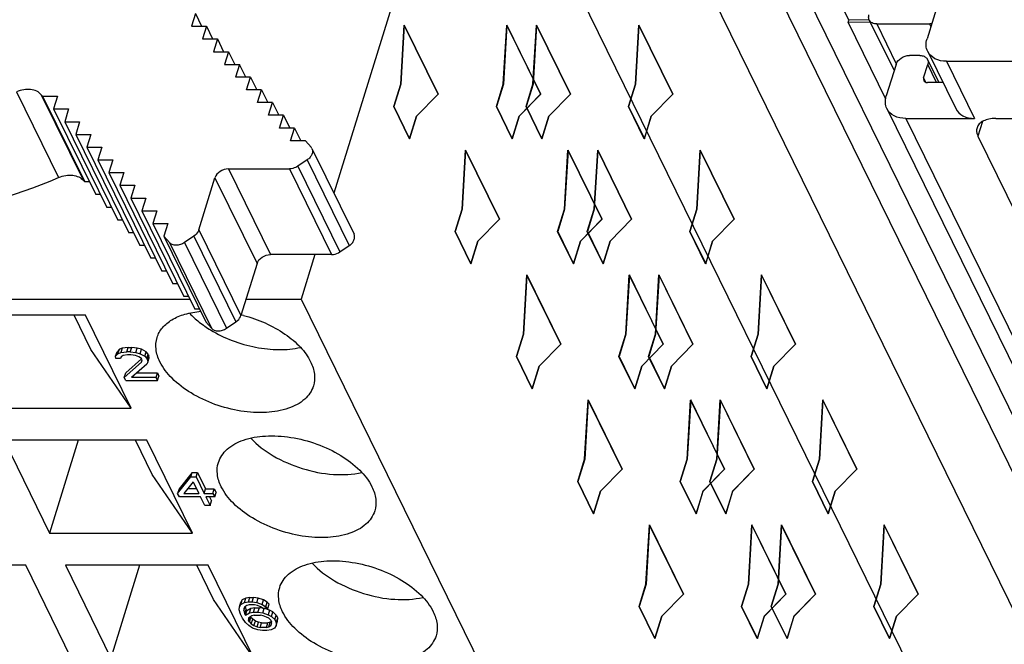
# Model space of a CAD drawing. Header units: millimetres. Extents: x 0 to 594, y 0 to 420.
# Tile 61 of 236: x 269 to 281, y 52 to 59. Entities that reach past the tile are written whole.
import ezdxf

# ---------------------------------------------------------------- set-up
doc = ezdxf.new("R2010")
doc.units = ezdxf.units.MM
doc.header["$LTSCALE"] = 32.67
doc.layers.get('0').update_dxf_attribs({"linetype": 'CONTINUOUS'})
doc.layers.add('INTFCLR_139', color=7, linetype='CONTINUOUS')

msp = doc.modelspace()

# ---------------------------------------------------------------- linework, layer by layer
at = {"color": 7, "linetype": 'CONTINUOUS'}
for p, q in [((273.70426, 68.18848), (291.55212, 31.81837)), ((274.36926, 62.13905), (272.82954, 57.15651)), ((287.18102, 36.03143), (274.36926, 62.13905)), ((280.01313, 59.91003), (279.71541, 58.94662)), ((278.80859, 59.16411), (278.57731, 59.63542)), ((271.22101, 59.24055), (271.17536, 59.09285)), ((271.22101, 59.24055), (271.29348, 59.09285)), ((278.80044, 59.13798), (278.80851, 59.16409)), ((279.05713, 59.13988), (278.80044, 59.13798)), ((278.80044, 59.13798), (279.23532, 58.25179)), ((279.04493, 59.16584), (278.80853, 59.16409)), ((279.04489, 59.16482), (279.33327, 58.57717)), ((279.13232, 59.11911), (279.74636, 59.11911)), ((271.17536, 59.09285), (271.34903, 59.09285)), ((271.34903, 59.09285), (271.30339, 58.94516)), ((271.34903, 59.09285), (271.42151, 58.94516)), ((271.30339, 58.94516), (271.47705, 58.94516)), ((271.47705, 58.94516), (271.43141, 58.79746)), ((271.47705, 58.94516), (271.54953, 58.79746)), ((271.43141, 58.79746), (271.60507, 58.79746)), ((271.60507, 58.79746), (271.55943, 58.64977)), ((271.60507, 58.79746), (271.67755, 58.64977)), ((279.72319, 58.79977), (280.04857, 58.13672)), ((271.55943, 58.64977), (271.73309, 58.64977)), ((271.73309, 58.64977), (271.68745, 58.50208)), ((271.80557, 58.50208), (271.73309, 58.64977)), ((279.3555, 58.64912), (279.24254, 58.28357)), ((279.63339, 58.75356), (279.51058, 58.75356)), ((279.67551, 58.49245), (279.72393, 58.64912)), ((279.72081, 58.70786), (279.85215, 58.44023)), ((279.94174, 58.68551), (286.26636, 58.68551)), ((271.86112, 58.50208), (271.68745, 58.50208)), ((271.81548, 58.35438), (271.86112, 58.50208)), ((271.86112, 58.50208), (271.93359, 58.35438)), ((279.89962, 58.44023), (279.72078, 58.44023)), ((271.98914, 58.35438), (271.81548, 58.35438)), ((271.9435, 58.20669), (271.98914, 58.35438)), ((271.98914, 58.35438), (272.06162, 58.20669)), ((269.44807, 58.28045), (269.43256, 58.29834)), ((269.44807, 58.28045), (269.62174, 58.28045)), ((269.44807, 58.28045), (269.93614, 57.28587)), ((269.62174, 58.28045), (269.57609, 58.13275)), ((272.11716, 58.20669), (271.9435, 58.20669)), ((272.07152, 58.059), (272.11716, 58.20669)), ((272.11716, 58.20669), (272.18964, 58.059)), ((269.57609, 58.13275), (269.74976, 58.13275)), ((269.57609, 58.13275), (270.06416, 57.13818)), ((269.74976, 58.13275), (269.70412, 57.98506)), ((279.25031, 58.13672), (293.4856, 29.12825)), ((269.70412, 57.98506), (269.87778, 57.98506)), ((269.70412, 57.98506), (270.19218, 56.99048)), ((269.87778, 57.98506), (269.83214, 57.83737)), ((272.24518, 58.059), (272.07152, 58.059)), ((272.19954, 57.9113), (272.24518, 58.059)), ((272.24518, 58.059), (272.31766, 57.9113)), ((279.46887, 58.02246), (280.26712, 58.02246)), ((280.51274, 58.02246), (282.53907, 58.02246)), ((272.37321, 57.9113), (272.19954, 57.9113)), ((272.32757, 57.76361), (272.37321, 57.9113)), ((272.37321, 57.9113), (272.44568, 57.76361)), ((269.83214, 57.83737), (270.0058, 57.83737)), ((269.83214, 57.83737), (270.32021, 56.84279)), ((270.0058, 57.83737), (269.96016, 57.68967)), ((272.50123, 57.76361), (272.32757, 57.76361)), ((272.50123, 57.76361), (272.56524, 57.68977)), ((280.3074, 57.81525), (280.75479, 56.90356)), ((269.96016, 57.68967), (270.13383, 57.68967)), ((269.96016, 57.68967), (270.44823, 56.6951)), ((270.13383, 57.68967), (270.08818, 57.54198)), ((272.57527, 57.67465), (273.06334, 56.68008)), ((270.08818, 57.54198), (270.26185, 57.54198)), ((270.08818, 57.54198), (270.57625, 56.5474)), ((270.26185, 57.54198), (270.21621, 57.39429)), ((272.51959, 57.54206), (272.40996, 57.46823)), ((270.21621, 57.39429), (270.38987, 57.39429)), ((270.21621, 57.39429), (270.70427, 56.39971)), ((270.38987, 57.39429), (270.34423, 57.24659)), ((271.60401, 57.43764), (272.31367, 57.43764)), ((269.92063, 57.30377), (269.93614, 57.28587)), ((269.99168, 57.28587), (269.93614, 57.28587)), ((271.26242, 56.72966), (271.44893, 57.3332)), ((270.34423, 57.24659), (270.51789, 57.24659)), ((270.34423, 57.24659), (270.8323, 56.25202)), ((270.51789, 57.24659), (270.47225, 57.0989)), ((270.11971, 57.13818), (270.06416, 57.13818)), ((270.47225, 57.0989), (270.64591, 57.0989)), ((270.47225, 57.0989), (270.96032, 56.10432)), ((270.64591, 57.0989), (270.60027, 56.9512)), ((270.24773, 56.99048), (270.19218, 56.99048)), ((270.60027, 56.9512), (270.77394, 56.9512)), ((270.60027, 56.9512), (271.08834, 55.95663)), ((270.77394, 56.9512), (270.7283, 56.80351)), ((270.37575, 56.84279), (270.32021, 56.84279)), ((270.7283, 56.80351), (270.90196, 56.80351)), ((270.7283, 56.80351), (271.21636, 55.80893)), ((270.90196, 56.80351), (270.85632, 56.65582)), ((270.50377, 56.6951), (270.44823, 56.6951)), ((270.92032, 56.58197), (270.85632, 56.65582)), ((270.85632, 56.65582), (271.34439, 55.66124)), ((271.20363, 56.6558), (271.094, 56.58197)), ((270.6318, 56.5474), (270.57625, 56.5474)), ((272.89803, 56.47365), (273.00766, 56.54748)), ((270.75982, 56.39971), (270.70427, 56.39971)), ((272.80174, 56.44306), (272.09208, 56.44306)), ((272.60907, 56.44306), (272.44887, 55.92465)), ((270.88784, 56.25202), (270.8323, 56.25202)), ((271.937, 56.33862), (271.75049, 55.73508)), ((271.01586, 56.10432), (270.96032, 56.10432)), ((263.54528, 55.92465), (271.15958, 55.92465)), ((271.14389, 55.95663), (271.08834, 55.95663)), ((271.80907, 55.92465), (272.44887, 55.92465)), ((272.44887, 55.92465), (285.26063, 29.81703)), ((271.27191, 55.80893), (271.21636, 55.80893)), ((269.94605, 55.73817), (268.28815, 55.73817)), ((270.00914, 55.33959), (269.81355, 55.73817)), ((270.47479, 54.66071), (269.94605, 55.73817)), ((271.34439, 55.66124), (271.40839, 55.5874)), ((271.58207, 55.5874), (271.6917, 55.66123)), ((270.47479, 54.66071), (270.00914, 55.33959)), ((270.33903, 55.34404), (270.31194, 55.31583)), ((270.32289, 55.29182), (270.33903, 55.34404)), ((270.37305, 55.35815), (270.33903, 55.34404)), ((270.37305, 55.35815), (270.35691, 55.30593)), ((270.44122, 55.3652), (270.37305, 55.35815)), ((270.42508, 55.31298), (270.44122, 55.3652)), ((270.44122, 55.3652), (270.48216, 55.3652)), ((270.46602, 55.31298), (270.48216, 55.3652)), ((270.54702, 55.35815), (270.48216, 55.3652)), ((270.53089, 55.30593), (270.54702, 55.35815)), ((270.59488, 55.34404), (270.54702, 55.35815)), ((270.57874, 55.29182), (270.59488, 55.34404)), ((270.64966, 55.31583), (270.59488, 55.34404)), ((270.2958, 55.2636), (270.31194, 55.31583)), ((270.2958, 55.2636), (270.32289, 55.29182)), ((270.29942, 55.23539), (270.2958, 55.2636)), ((270.35059, 55.23539), (270.29942, 55.23539)), ((270.32289, 55.29182), (270.35691, 55.30593)), ((270.36067, 55.25655), (270.35059, 55.23539)), ((270.35691, 55.30593), (270.42508, 55.31298)), ((270.38445, 55.27066), (270.36067, 55.25655)), ((270.43216, 55.27771), (270.38445, 55.27066)), ((270.59778, 55.23218), (270.41263, 55.06895)), ((270.46602, 55.31298), (270.42508, 55.31298)), ((270.47309, 55.27771), (270.43216, 55.27771)), ((270.46602, 55.31298), (270.53089, 55.30593)), ((270.52772, 55.27066), (270.47309, 55.27771)), ((270.56535, 55.25655), (270.52772, 55.27066)), ((270.53089, 55.30593), (270.57874, 55.29182)), ((270.5962, 55.23539), (270.56535, 55.25655)), ((270.57874, 55.29182), (270.63353, 55.2636)), ((270.60313, 55.22128), (270.5962, 55.23539)), ((270.5965, 55.19307), (270.60313, 55.22128)), ((270.63353, 55.2636), (270.64966, 55.31583)), ((270.63353, 55.2636), (270.65761, 55.23539)), ((270.67374, 55.28761), (270.64966, 55.31583)), ((270.65761, 55.23539), (270.67374, 55.28761)), ((270.66453, 55.22128), (270.65761, 55.23539)), ((270.66453, 55.22128), (270.68067, 55.2735)), ((270.66453, 55.22128), (270.66814, 55.19307)), ((270.66814, 55.19307), (270.68428, 55.24529)), ((270.67374, 55.28761), (270.68067, 55.2735)), ((270.68428, 55.24529), (270.68067, 55.2735)), ((270.39649, 55.01672), (270.5965, 55.19307)), ((270.65806, 55.17191), (270.47836, 55.01672)), ((270.66814, 55.19307), (270.65806, 55.17191)), ((270.39649, 55.01672), (270.41263, 55.06895)), ((270.41379, 54.98146), (270.39649, 55.01672)), ((270.76491, 55.01672), (270.47836, 55.01672)), ((270.53883, 55.06895), (270.78105, 55.06895)), ((270.76491, 55.01672), (270.78105, 55.06895)), ((270.78222, 54.98146), (270.76491, 55.01672)), ((270.78105, 55.06895), (270.79836, 55.03368)), ((270.78222, 54.98146), (270.79836, 55.03368)), ((270.41379, 54.98146), (270.78222, 54.98146)), ((268.81689, 54.66071), (270.47479, 54.66071)), ((270.65782, 54.28775), (268.99991, 54.28775)), ((268.99991, 54.28775), (269.52865, 53.21029)), ((269.86161, 54.28775), (269.52865, 53.21029)), ((270.72091, 53.88917), (270.52532, 54.28775)), ((271.18655, 53.21029), (270.65782, 54.28775)), ((271.18655, 53.21029), (270.72091, 53.88917)), ((271.01539, 53.67211), (271.16755, 53.86256)), ((271.18369, 53.91478), (271.03153, 53.72433)), ((271.16755, 53.86256), (271.18369, 53.91478)), ((271.16755, 53.86256), (271.22895, 53.86256)), ((271.18369, 53.91478), (271.24509, 53.91478)), ((271.22895, 53.86256), (271.24509, 53.91478)), ((271.22895, 53.86256), (271.32241, 53.67211)), ((271.24509, 53.91478), (271.33855, 53.72433)), ((271.19524, 53.80613), (271.08703, 53.67211)), ((271.19524, 53.80613), (271.26101, 53.67211)), ((271.03153, 53.72433), (271.01539, 53.67211)), ((271.03616, 53.62978), (271.01539, 53.67211)), ((271.28178, 53.62978), (271.03616, 53.62978)), ((271.08703, 53.67211), (271.26101, 53.67211)), ((271.23538, 53.72433), (271.1292, 53.72433)), ((271.33024, 53.53103), (271.28178, 53.62978)), ((271.32241, 53.67211), (271.33855, 53.72433)), ((271.32241, 53.67211), (271.42475, 53.67211)), ((271.33855, 53.72433), (271.44089, 53.72433)), ((271.44552, 53.62978), (271.34318, 53.62978)), ((271.34318, 53.62978), (271.39164, 53.53103)), ((271.38495, 53.62978), (271.40778, 53.58325)), ((271.42475, 53.67211), (271.44089, 53.72433)), ((271.42475, 53.67211), (271.44552, 53.62978)), ((271.44089, 53.72433), (271.46166, 53.68201)), ((271.44552, 53.62978), (271.46166, 53.68201)), ((271.39164, 53.53103), (271.33024, 53.53103)), ((271.39164, 53.53103), (271.40778, 53.58325)), ((269.52865, 53.21029), (271.18655, 53.21029)), ((269.25115, 52.83732), (267.59325, 52.83732)), ((269.77989, 51.75987), (269.25115, 52.83732)), ((271.36958, 52.83732), (269.71168, 52.83732)), ((269.71168, 52.83732), (270.24042, 51.75987)), ((270.57338, 52.83732), (270.24042, 51.75987)), ((271.43267, 52.43875), (271.23708, 52.83732)), ((271.89832, 51.75987), (271.36958, 52.83732)), ((271.89832, 51.75987), (271.43267, 52.43875)), ((271.72987, 52.32044), (271.73303, 52.3557)), ((271.73303, 52.3557), (271.74917, 52.40793)), ((271.73303, 52.3557), (271.74988, 52.38392)), ((271.76602, 52.43614), (271.74917, 52.40793)), ((271.74988, 52.38392), (271.76602, 52.43614)), ((271.74988, 52.38392), (271.79067, 52.40508)), ((271.80681, 52.4573), (271.76602, 52.43614)), ((271.79443, 52.3557), (271.78435, 52.33454)), ((271.7845, 52.31338), (271.79828, 52.35799)), ((271.79067, 52.40508), (271.80681, 52.4573)), ((271.79067, 52.40508), (271.83838, 52.41213)), ((271.81821, 52.36981), (271.79443, 52.3557)), ((271.81117, 52.32328), (271.80199, 52.36019)), ((271.85452, 52.46436), (271.80681, 52.4573)), ((271.84545, 52.37687), (271.81821, 52.36981)), ((271.83838, 52.41213), (271.85452, 52.46436)), ((271.83838, 52.41213), (271.87931, 52.41213)), ((271.90686, 52.37687), (271.84545, 52.37687)), ((271.85452, 52.46436), (271.89545, 52.46436)), ((271.87931, 52.41213), (271.89545, 52.46436)), ((271.87931, 52.41213), (271.93395, 52.40508)), ((271.95008, 52.4573), (271.89545, 52.46436)), ((271.94102, 52.36981), (271.90686, 52.37687)), ((271.93395, 52.40508), (271.95008, 52.4573)), ((271.93395, 52.40508), (271.9955, 52.38392)), ((271.97864, 52.3557), (271.94102, 52.36981)), ((272.01164, 52.43614), (271.95008, 52.4573)), ((272.0095, 52.33454), (271.97864, 52.3557)), ((271.9955, 52.38392), (272.01164, 52.43614)), ((271.9955, 52.38392), (272.04005, 52.3557)), ((272.05619, 52.40793), (272.01164, 52.43614)), ((272.04005, 52.3557), (272.05619, 52.40793)), ((272.04005, 52.3557), (272.06067, 52.33454)), ((272.0768, 52.38677), (272.05619, 52.40793)), ((272.06067, 52.33454), (272.0768, 52.38677)), ((271.74386, 52.27106), (271.72987, 52.32044)), ((271.76809, 52.22168), (271.74386, 52.27106)), ((271.78435, 52.33454), (271.7845, 52.31338)), ((271.7845, 52.31338), (271.79503, 52.27106)), ((271.79503, 52.27106), (271.81117, 52.32328)), ((271.79503, 52.27106), (271.80196, 52.25695)), ((271.80196, 52.25695), (271.81809, 52.30917)), ((271.80196, 52.25695), (271.84951, 52.28517)), ((271.81117, 52.32328), (271.81809, 52.30917)), ((271.86565, 52.33739), (271.81809, 52.30917)), ((271.84951, 52.28517), (271.86565, 52.33739)), ((271.84951, 52.28517), (271.89722, 52.29222)), ((271.87706, 52.2499), (271.85328, 52.23579)), ((271.86185, 52.24087), (271.8664, 52.23158)), ((271.91336, 52.34444), (271.86565, 52.33739)), ((271.9043, 52.25695), (271.87706, 52.2499)), ((271.89722, 52.29222), (271.91336, 52.34444)), ((271.89722, 52.29222), (271.94839, 52.29222)), ((271.9043, 52.25695), (271.97593, 52.25695)), ((271.91336, 52.34444), (271.96453, 52.34444)), ((271.94839, 52.29222), (271.96453, 52.34444)), ((271.94839, 52.29222), (272.00303, 52.28517)), ((272.00214, 52.33959), (271.96453, 52.34444)), ((272.0101, 52.2499), (271.97593, 52.25695)), ((272.00303, 52.28517), (272.01828, 52.33454)), ((272.00303, 52.28517), (272.06458, 52.26401)), ((272.06067, 52.33454), (272.0095, 52.33454)), ((272.04772, 52.23579), (272.0101, 52.2499)), ((272.08072, 52.31623), (272.02744, 52.33454)), ((272.08072, 52.31623), (272.06458, 52.26401)), ((272.06458, 52.26401), (272.10567, 52.24285)), ((272.1218, 52.29507), (272.08072, 52.31623)), ((272.10567, 52.24285), (272.1218, 52.29507)), ((272.10567, 52.24285), (272.14344, 52.20758)), ((272.15958, 52.2598), (272.1218, 52.29507)), ((272.14344, 52.20758), (272.15958, 52.2598)), ((272.15958, 52.2598), (272.17689, 52.22453)), ((271.80256, 52.17231), (271.76809, 52.22168)), ((271.84033, 52.13704), (271.80256, 52.17231)), ((271.85328, 52.23579), (271.83973, 52.22168)), ((271.83973, 52.22168), (271.83988, 52.20052)), ((271.83988, 52.20052), (271.8496, 52.23196)), ((271.85027, 52.17936), (271.83988, 52.20052)), ((271.88488, 52.10882), (271.84033, 52.13704)), ((271.85027, 52.17936), (271.8664, 52.23158)), ((271.85027, 52.17936), (271.87089, 52.1582)), ((271.88702, 52.21042), (271.8664, 52.23158)), ((271.87089, 52.1582), (271.88702, 52.21042)), ((271.87089, 52.1582), (271.90174, 52.13704)), ((271.91788, 52.18926), (271.88702, 52.21042)), ((271.90174, 52.13704), (271.91788, 52.18926)), ((271.90174, 52.13704), (271.93936, 52.12293)), ((271.9555, 52.17515), (271.91788, 52.18926)), ((271.93936, 52.12293), (271.9555, 52.17515)), ((271.98966, 52.1681), (271.9555, 52.17515)), ((271.97353, 52.11588), (271.98966, 52.1681)), ((271.98966, 52.1681), (272.0613, 52.1681)), ((272.04516, 52.11588), (272.0613, 52.1681)), ((272.07511, 52.22168), (272.04772, 52.23579)), ((272.08854, 52.17515), (272.0613, 52.1681)), ((272.0724, 52.12293), (272.08854, 52.17515)), ((272.0724, 52.12293), (272.09618, 52.13704)), ((272.09573, 52.20052), (272.07511, 52.22168)), ((272.10375, 52.18418), (272.08854, 52.17515)), ((272.09573, 52.20052), (272.10612, 52.17936)), ((272.10619, 52.16941), (272.09618, 52.13704)), ((272.09618, 52.13704), (272.10627, 52.1582)), ((272.10627, 52.1582), (272.10612, 52.17936)), ((272.15759, 52.13704), (272.14073, 52.10882)), ((272.14344, 52.20758), (272.16075, 52.17231)), ((272.15759, 52.13704), (272.17373, 52.18926)), ((272.16075, 52.17231), (272.15759, 52.13704)), ((272.16075, 52.17231), (272.17689, 52.22453)), ((272.17373, 52.18926), (272.17689, 52.22453)), ((271.94644, 52.08766), (271.88488, 52.10882)), ((271.93936, 52.12293), (271.97353, 52.11588)), ((272.00107, 52.08061), (271.94644, 52.08766)), ((272.04516, 52.11588), (271.97353, 52.11588)), ((272.05224, 52.08061), (272.00107, 52.08061)), ((272.04516, 52.11588), (272.0724, 52.12293)), ((272.09995, 52.08766), (272.05224, 52.08061)), ((272.14073, 52.10882), (272.09995, 52.08766))]:
    msp.add_line(p, q, dxfattribs=at)
at = {"color": 9, "linetype": 'CONTINUOUS'}
for p, q in [((290.81209, 31.74675), (272.96423, 68.11686)), ((274.14137, 67.95995), (291.98923, 31.58985)), ((279.13232, 59.11911), (279.35885, 58.65749)), ((279.76008, 59.09116), (279.74636, 59.11911)), ((279.82643, 58.44023), (279.72393, 58.64912)), ((279.94174, 58.68551), (280.26712, 58.02246)), ((279.67551, 58.49245), (279.69924, 58.4441)), ((269.14581, 58.33131), (269.63388, 57.33674)), ((269.43256, 58.29834), (269.92063, 57.30377)), ((279.46887, 58.02246), (293.70416, 29.01399)), ((280.36076, 57.98792), (280.3074, 57.81525)), ((272.51959, 57.54206), (273.00766, 56.54748)), ((271.60401, 57.43764), (272.09208, 56.44306)), ((272.31367, 57.43764), (272.80174, 56.44306)), ((272.40996, 57.46823), (272.89803, 56.47365)), ((271.44893, 57.3332), (271.937, 56.33862)), ((271.26242, 56.72966), (271.75049, 55.73508)), ((271.20363, 56.6558), (271.6917, 55.66123)), ((270.92032, 56.58197), (271.40839, 55.5874)), ((271.094, 56.58197), (271.58207, 55.5874))]:
    msp.add_line(p, q, dxfattribs=at)
at = {"color": 7, "linetype": 'CONTINUOUS'}
for centre, radius, start, end in [((279.65811, 58.67707), 0.06985, 26.152647, 30.827112), ((272.51168, 57.64335), 0.07087, 26.208935, 40.916258), ((271.36013, 54.15333), 1.63903, 75.173237, 76.142936), ((272.05043, 56.65021), 1.26392, 234.423552, 235.284213), ((272.09258, 56.71202), 1.33873, 235.308376, 238.655833)]:
    msp.add_arc(centre, radius, start, end, dxfattribs=at)
for points, knots in [([(279.0449, 59.16482), (279.03847, 59.17791), (279.0358, 59.19915), (279.04022, 59.21851), (279.04178, 59.22356)], [0, 0, 0, 0, 0.7338598, 1, 1, 1, 1]), ([(279.13232, 59.11911), (279.11396, 59.11911), (279.0788, 59.12531), (279.05189, 59.15059), (279.0449, 59.16482)], [0, 0, 0, 0, 0.53653651, 1, 1, 1, 1]), ([(279.72319, 58.79977), (279.71257, 58.8214), (279.70017, 58.87142), (279.70779, 58.92194), (279.71541, 58.94662)], [0, 0, 0, 0, 0.48263732, 1, 1, 1, 1]), ([(279.94174, 58.68551), (279.89586, 58.68551), (279.80796, 58.70099), (279.74066, 58.76417), (279.72319, 58.79977)], [0, 0, 0, 0, 0.53640252, 1, 1, 1, 1]), ([(279.3555, 58.64912), (279.36479, 58.67918), (279.41154, 58.73211), (279.47691, 58.75356), (279.51058, 58.75356)], [0, 0, 0, 0, 0.48301924, 1, 1, 1, 1]), ([(279.63339, 58.75356), (279.63865, 58.75356), (279.65837, 58.75247), (279.67809, 58.74677), (279.69063, 58.73947)], [0, 0, 0, 0, 0.26597106, 1, 1, 1, 1]), ([(279.72081, 58.70785), (279.72723, 58.69477), (279.72991, 58.67353), (279.72549, 58.65417), (279.72393, 58.64912)], [0, 0, 0, 0, 0.7338598, 1, 1, 1, 1]), ([(264.26448, 58.44274), (264.35738, 58.25344), (264.59792, 57.89234), (265.09298, 57.45082), (265.70425, 57.11974), (266.40848, 56.90894), (267.1815, 56.82366), (268.28421, 56.88037), (269.10948, 57.11221), (269.63388, 57.33674)], [0, 0, 0, 0, 0.10536461, 0.21396225, 0.32833473, 0.44993088, 0.57904534, 0.71496464, 1, 1, 1, 1]), ([(279.67706, 58.46308), (279.68055, 58.45596), (279.69404, 58.44335), (279.7116, 58.44023), (279.72078, 58.44023)], [0, 0, 0, 0, 0.46369268, 1, 1, 1, 1]), ([(269.43256, 58.29834), (269.41812, 58.315), (269.3792, 58.34316), (269.30688, 58.36181), (269.22599, 58.35863), (269.17213, 58.34258), (269.14581, 58.33131)], [0, 0, 0, 0, 0.21600575, 0.45546664, 0.71950187, 1, 1, 1, 1]), ([(279.25031, 58.13672), (279.2397, 58.15835), (279.2273, 58.20837), (279.23491, 58.25889), (279.24254, 58.28357)], [0, 0, 0, 0, 0.48263732, 1, 1, 1, 1]), ([(279.46887, 58.02246), (279.42299, 58.02246), (279.33509, 58.03794), (279.26779, 58.10112), (279.25031, 58.13672)], [0, 0, 0, 0, 0.53640252, 1, 1, 1, 1]), ([(280.04857, 58.13672), (280.06604, 58.10112), (280.13334, 58.03794), (280.22124, 58.02246), (280.26712, 58.02246)], [0, 0, 0, 0, 0.46359768, 1, 1, 1, 1]), ([(280.51274, 58.02246), (280.48665, 58.02246), (280.4375, 58.01831), (280.37146, 57.99757), (280.32114, 57.96306), (280.30107, 57.93026), (280.29595, 57.91367)], [0, 0, 0, 0, 0.30375974, 0.56999726, 0.79778841, 1, 1, 1, 1]), ([(280.29595, 57.91367), (280.29361, 57.90612), (280.28715, 57.87298), (280.29611, 57.83825), (280.3074, 57.81525)], [0, 0, 0, 0, 0.23564532, 1, 1, 1, 1]), ([(272.57526, 57.67465), (272.58019, 57.66461), (272.58521, 57.64071), (272.57626, 57.60382), (272.55369, 57.56924), (272.53189, 57.55034), (272.51959, 57.54206)], [0, 0, 0, 0, 0.21560681, 0.45103674, 0.71423043, 1, 1, 1, 1]), ([(271.60401, 57.43764), (271.57033, 57.43764), (271.50497, 57.41618), (271.45822, 57.36326), (271.44893, 57.3332)], [0, 0, 0, 0, 0.51697927, 1, 1, 1, 1]), ([(272.40996, 57.46823), (272.40275, 57.46337), (272.37331, 57.44647), (272.33892, 57.43764), (272.31367, 57.43764)], [0, 0, 0, 0, 0.25611636, 1, 1, 1, 1]), ([(269.63388, 57.33674), (269.6602, 57.34801), (269.71406, 57.36406), (269.79495, 57.36723), (269.86727, 57.34859), (269.90619, 57.32042), (269.92063, 57.30377)], [0, 0, 0, 0, 0.28049826, 0.54453351, 0.78399435, 1, 1, 1, 1]), ([(271.26242, 56.72966), (271.26024, 56.72261), (271.24755, 56.69324), (271.2239, 56.66945), (271.20363, 56.6558)], [0, 0, 0, 0, 0.23190121, 1, 1, 1, 1]), ([(273.00766, 56.54748), (273.01995, 56.55576), (273.04176, 56.57466), (273.06432, 56.60924), (273.07328, 56.64614), (273.06826, 56.67003), (273.06333, 56.68007)], [0, 0, 0, 0, 0.2857698, 0.54896357, 0.78439344, 1, 1, 1, 1]), ([(271.094, 56.58197), (271.07962, 56.57229), (271.04851, 56.55721), (270.99941, 56.54883), (270.9539, 56.5557), (270.92904, 56.57192), (270.92032, 56.58197)], [0, 0, 0, 0, 0.27787034, 0.54531992, 0.78692217, 1, 1, 1, 1]), ([(272.80174, 56.44306), (272.80996, 56.44306), (272.84387, 56.44595), (272.87668, 56.45928), (272.89803, 56.47365)], [0, 0, 0, 0, 0.24203984, 1, 1, 1, 1]), ([(271.937, 56.33862), (271.94629, 56.36868), (271.99303, 56.42161), (272.0584, 56.44306), (272.09208, 56.44306)], [0, 0, 0, 0, 0.48302105, 1, 1, 1, 1]), ([(270.77648, 55.47992), (270.78929, 55.52138), (270.83574, 55.60325), (270.95176, 55.6959), (271.10566, 55.75901), (271.22165, 55.77931), (271.28358, 55.785)], [0, 0, 0, 0, 0.20848951, 0.43811644, 0.70118395, 1, 1, 1, 1]), ([(271.15266, 55.76361), (271.16435, 55.75099), (271.21474, 55.69973), (271.27065, 55.65401), (271.3151, 55.62221)], [0, 0, 0, 0, 0.23937005, 1, 1, 1, 1]), ([(271.6917, 55.66123), (271.69878, 55.666), (271.72379, 55.6855), (271.74363, 55.71288), (271.75049, 55.73508)], [0, 0, 0, 0, 0.26878137, 1, 1, 1, 1]), ([(271.77955, 55.73779), (271.95007, 55.69265), (272.19041, 55.58827), (272.44031, 55.38075), (272.52912, 55.2606), (272.55913, 55.19944)], [0, 0, 0, 0, 0.54567447, 0.78924912, 1, 1, 1, 1]), ([(271.3962, 55.56867), (271.55617, 55.47114), (271.82463, 55.3705), (272.18544, 55.33147), (272.36125, 55.34715), (272.44215, 55.36564)], [0, 0, 0, 0, 0.51764642, 0.7706935, 1, 1, 1, 1]), ([(271.40839, 55.5874), (271.4171, 55.57735), (271.44197, 55.56112), (271.48748, 55.55426), (271.53657, 55.56264), (271.56768, 55.57771), (271.58207, 55.5874)], [0, 0, 0, 0, 0.21307805, 0.4546804, 0.72212992, 1, 1, 1, 1]), ([(270.80912, 55.19944), (270.78691, 55.2447), (270.75582, 55.33758), (270.76306, 55.43649), (270.77648, 55.47992)], [0, 0, 0, 0, 0.52588452, 1, 1, 1, 1]), ([(272.59177, 54.91896), (272.57367, 54.86035), (272.49232, 54.74458), (272.29112, 54.64235), (272.03445, 54.5997), (271.74367, 54.61823), (271.44715, 54.69525), (271.17442, 54.82338), (270.95291, 54.98924), (270.84413, 55.12809), (270.80912, 55.19944)], [0, 0, 0, 0, 0.08791909, 0.19149303, 0.31582548, 0.45697836, 0.60611347, 0.75251705, 0.88607424, 1, 1, 1, 1]), ([(272.55913, 55.19944), (272.58135, 55.15418), (272.61244, 55.0613), (272.60519, 54.96239), (272.59177, 54.91896)], [0, 0, 0, 0, 0.52588452, 1, 1, 1, 1]), ([(271.48824, 54.0295), (271.50635, 54.08811), (271.5877, 54.20388), (271.7889, 54.30611), (272.04557, 54.34876), (272.33635, 54.33023), (272.63287, 54.25321), (272.90559, 54.12507), (273.12711, 53.95922), (273.23588, 53.82037), (273.2709, 53.74902)], [0, 0, 0, 0, 0.08791909, 0.19149303, 0.31582548, 0.45697836, 0.60611347, 0.75251705, 0.88607424, 1, 1, 1, 1]), ([(271.86442, 54.31318), (271.93954, 54.23215), (272.12879, 54.08953), (272.45785, 53.94759), (272.80963, 53.87935), (273.04625, 53.89061), (273.15392, 53.91521)], [0, 0, 0, 0, 0.23700782, 0.50008351, 0.76310939, 1, 1, 1, 1]), ([(271.52088, 53.74902), (271.49867, 53.79428), (271.46758, 53.88716), (271.47483, 53.98607), (271.48824, 54.0295)], [0, 0, 0, 0, 0.52588452, 1, 1, 1, 1]), ([(273.30354, 53.46853), (273.28543, 53.40993), (273.20408, 53.29415), (273.00288, 53.19192), (272.74621, 53.14928), (272.45543, 53.1678), (272.15891, 53.24483), (271.88619, 53.37296), (271.66468, 53.53881), (271.5559, 53.67766), (271.52088, 53.74902)], [0, 0, 0, 0, 0.08791909, 0.19149303, 0.31582548, 0.45697836, 0.60611347, 0.75251705, 0.88607424, 1, 1, 1, 1]), ([(273.2709, 53.74902), (273.29311, 53.70375), (273.3242, 53.61087), (273.31696, 53.51196), (273.30354, 53.46853)], [0, 0, 0, 0, 0.52588452, 1, 1, 1, 1]), ([(272.20001, 52.57908), (272.21811, 52.63768), (272.29946, 52.75346), (272.50067, 52.85569), (272.75734, 52.89833), (273.04811, 52.87981), (273.34464, 52.80278), (273.61736, 52.67465), (273.83887, 52.5088), (273.94765, 52.36995), (273.98266, 52.29859)], [0, 0, 0, 0, 0.08791909, 0.19149303, 0.31582548, 0.45697836, 0.60611347, 0.75251705, 0.88607424, 1, 1, 1, 1]), ([(272.57619, 52.86276), (272.65131, 52.78173), (272.84056, 52.63911), (273.16962, 52.49717), (273.52139, 52.42893), (273.75802, 52.44019), (273.86568, 52.46479)], [0, 0, 0, 0, 0.23700782, 0.50008351, 0.76310939, 1, 1, 1, 1]), ([(272.23265, 52.29859), (272.21044, 52.34386), (272.17934, 52.43674), (272.18659, 52.53565), (272.20001, 52.57908)], [0, 0, 0, 0, 0.52588452, 1, 1, 1, 1]), ([(274.0153, 52.01811), (273.9972, 51.9595), (273.91585, 51.84373), (273.71464, 51.7415), (273.45797, 51.69885), (273.1672, 51.71738), (272.87068, 51.7944), (272.59795, 51.92254), (272.37644, 52.08839), (272.26766, 52.22724), (272.23265, 52.29859)], [0, 0, 0, 0, 0.08791909, 0.19149303, 0.31582548, 0.45697836, 0.60611347, 0.75251705, 0.88607424, 1, 1, 1, 1]), ([(273.98266, 52.29859), (274.00487, 52.25333), (274.03597, 52.16045), (274.02872, 52.06154), (274.0153, 52.01811)], [0, 0, 0, 0, 0.52588452, 1, 1, 1, 1])]:
    msp.add_open_spline(points, degree=3, knots=knots, dxfattribs=at)
for points in [[(279.76933, 59.12089), (279.76173, 59.11974), (279.75404, 59.11911), (279.74636, 59.11911)], [(279.69063, 58.73947), (279.70165, 58.73306), (279.71156, 58.72381), (279.71809, 58.71286)], [(279.67551, 58.49245), (279.67262, 58.48309), (279.67276, 58.47189), (279.67706, 58.46308)]]:
    msp.add_open_spline(points, degree=3, dxfattribs=at)
at = {"layer": 'INTFCLR_139', "color": 7, "linetype": 'CONTINUOUS'}
for p, q in [((273.60553, 58.4215), (273.6451, 59.10683)), ((273.64562, 59.10526), (273.60614, 58.4215)), ((273.6451, 59.10683), (274.03947, 58.3032)), ((274.0395, 58.30261), (273.64562, 59.10526)), ((274.79616, 58.4215), (274.83563, 59.10526)), ((274.83634, 59.10683), (274.79677, 58.4215)), ((274.83563, 59.10526), (275.22951, 58.30261)), ((275.2307, 58.3032), (274.83634, 59.10683)), ((275.14063, 58.4215), (275.1802, 59.10683)), ((275.18073, 59.10526), (275.14125, 58.4215)), ((275.1802, 59.10683), (275.57457, 58.3032)), ((275.5746, 58.30261), (275.18073, 59.10526)), ((276.33126, 58.4215), (276.37074, 59.10526)), ((276.37144, 59.10683), (276.33187, 58.4215)), ((276.37074, 59.10526), (276.76462, 58.30261)), ((276.76581, 58.3032), (276.37144, 59.10683)), ((273.52484, 58.16039), (273.60553, 58.4215)), ((273.60614, 58.4215), (273.52546, 58.16039)), ((274.71547, 58.16039), (274.79616, 58.4215)), ((274.79677, 58.4215), (274.71608, 58.16039)), ((275.05994, 58.16039), (275.14063, 58.4215)), ((275.14125, 58.4215), (275.06056, 58.16039)), ((276.25057, 58.16039), (276.33126, 58.4215)), ((276.33187, 58.4215), (276.25118, 58.16039)), ((274.03947, 58.3032), (273.78856, 58.04853)), ((273.78917, 58.04853), (274.0395, 58.30261)), ((275.22951, 58.30261), (274.97918, 58.04853)), ((274.97979, 58.04853), (275.2307, 58.3032)), ((275.57457, 58.3032), (275.32366, 58.04853)), ((275.32427, 58.04853), (275.5746, 58.30261)), ((276.76462, 58.30261), (276.51428, 58.04853)), ((276.5149, 58.04853), (276.76581, 58.3032)), ((273.70787, 57.78743), (273.52484, 58.16039)), ((273.52546, 58.16039), (273.70848, 57.78743)), ((274.89849, 57.78743), (274.71547, 58.16039)), ((274.71608, 58.16039), (274.89911, 57.78743)), ((275.24297, 57.78743), (275.05994, 58.16039)), ((275.06056, 58.16039), (275.24358, 57.78743)), ((276.43359, 57.78743), (276.25057, 58.16039)), ((276.25118, 58.16039), (276.43421, 57.78743)), ((273.78856, 58.04853), (273.70787, 57.78743)), ((273.70848, 57.78743), (273.78917, 58.04853)), ((274.97918, 58.04853), (274.89849, 57.78743)), ((274.89911, 57.78743), (274.97979, 58.04853)), ((275.32366, 58.04853), (275.24297, 57.78743)), ((275.24358, 57.78743), (275.32427, 58.04853)), ((276.51428, 58.04853), (276.43359, 57.78743)), ((276.43421, 57.78743), (276.5149, 58.04853)), ((274.31729, 56.97108), (274.35687, 57.65641)), ((274.35739, 57.65483), (274.31791, 56.97108)), ((274.35687, 57.65641), (274.75123, 56.85278)), ((274.75127, 56.85219), (274.35739, 57.65483)), ((275.50792, 56.97108), (275.5474, 57.65483)), ((275.5481, 57.65641), (275.50853, 56.97108)), ((275.5474, 57.65483), (275.94128, 56.85219)), ((275.94247, 56.85278), (275.5481, 57.65641)), ((275.8524, 56.97108), (275.89197, 57.65641)), ((275.89249, 57.65483), (275.85301, 56.97108)), ((275.89197, 57.65641), (276.28633, 56.85278)), ((276.28637, 56.85219), (275.89249, 57.65483)), ((277.04302, 56.97108), (277.0825, 57.65483)), ((277.08321, 57.65641), (277.04364, 56.97108)), ((277.0825, 57.65483), (277.47638, 56.85219)), ((277.47757, 56.85278), (277.08321, 57.65641)), ((274.23661, 56.70997), (274.31729, 56.97108)), ((274.31791, 56.97108), (274.23722, 56.70997)), ((275.42723, 56.70997), (275.50792, 56.97108)), ((275.50853, 56.97108), (275.42784, 56.70997)), ((275.77171, 56.70997), (275.8524, 56.97108)), ((275.85301, 56.97108), (275.77232, 56.70997)), ((276.96233, 56.70997), (277.04302, 56.97108)), ((277.04364, 56.97108), (276.96295, 56.70997)), ((274.75123, 56.85278), (274.50032, 56.59811)), ((274.50093, 56.59811), (274.75127, 56.85219)), ((275.94128, 56.85219), (275.69094, 56.59811)), ((275.69156, 56.59811), (275.94247, 56.85278)), ((276.28633, 56.85278), (276.03542, 56.59811)), ((276.03604, 56.59811), (276.28637, 56.85219)), ((277.47638, 56.85219), (277.22605, 56.59811)), ((277.22666, 56.59811), (277.47757, 56.85278)), ((274.41963, 56.337), (274.23661, 56.70997)), ((274.23722, 56.70997), (274.42025, 56.337)), ((275.61026, 56.337), (275.42723, 56.70997)), ((275.42784, 56.70997), (275.61087, 56.337)), ((275.95473, 56.337), (275.77171, 56.70997)), ((275.77232, 56.70997), (275.95535, 56.337)), ((277.14536, 56.337), (276.96233, 56.70997)), ((276.96295, 56.70997), (277.14597, 56.337)), ((274.50032, 56.59811), (274.41963, 56.337)), ((274.42025, 56.337), (274.50093, 56.59811)), ((275.69094, 56.59811), (275.61026, 56.337)), ((275.61087, 56.337), (275.69156, 56.59811)), ((276.03542, 56.59811), (275.95473, 56.337)), ((275.95535, 56.337), (276.03604, 56.59811)), ((277.22605, 56.59811), (277.14536, 56.337)), ((277.14597, 56.337), (277.22666, 56.59811)), ((275.02906, 55.52065), (275.06863, 56.20598)), ((275.06915, 56.20441), (275.02967, 55.52065)), ((275.06863, 56.20598), (275.46299, 55.40235)), ((275.46303, 55.40177), (275.06915, 56.20441)), ((276.21968, 55.52065), (276.25916, 56.20441)), ((276.25987, 56.20598), (276.2203, 55.52065)), ((276.25916, 56.20441), (276.65304, 55.40177)), ((276.65423, 55.40235), (276.25987, 56.20598)), ((276.56416, 55.52065), (276.60373, 56.20598)), ((276.60425, 56.20441), (276.56477, 55.52065)), ((276.60373, 56.20598), (276.9981, 55.40235)), ((276.99813, 55.40177), (276.60425, 56.20441)), ((277.75479, 55.52065), (277.79427, 56.20441)), ((277.79497, 56.20598), (277.7554, 55.52065)), ((277.79427, 56.20441), (278.18814, 55.40177)), ((278.18933, 55.40235), (277.79497, 56.20598)), ((274.94837, 55.25954), (275.02906, 55.52065)), ((275.02967, 55.52065), (274.94898, 55.25954)), ((276.139, 55.25954), (276.21968, 55.52065)), ((276.2203, 55.52065), (276.13961, 55.25954)), ((276.48347, 55.25954), (276.56416, 55.52065)), ((276.56477, 55.52065), (276.48409, 55.25954)), ((277.6741, 55.25954), (277.75479, 55.52065)), ((277.7554, 55.52065), (277.67471, 55.25954)), ((275.46299, 55.40235), (275.21208, 55.14769)), ((275.2127, 55.14769), (275.46303, 55.40177)), ((276.65304, 55.40177), (276.40271, 55.14769)), ((276.40332, 55.14769), (276.65423, 55.40235)), ((276.9981, 55.40235), (276.74719, 55.14769)), ((276.7478, 55.14769), (276.99813, 55.40177)), ((278.18814, 55.40177), (277.93781, 55.14769)), ((277.93842, 55.14769), (278.18933, 55.40235)), ((275.1314, 54.88658), (274.94837, 55.25954)), ((274.94898, 55.25954), (275.13201, 54.88658)), ((276.32202, 54.88658), (276.139, 55.25954)), ((276.13961, 55.25954), (276.32263, 54.88658)), ((276.6665, 54.88658), (276.48347, 55.25954)), ((276.48409, 55.25954), (276.66711, 54.88658)), ((277.85712, 54.88658), (277.6741, 55.25954)), ((277.67471, 55.25954), (277.85774, 54.88658)), ((275.21208, 55.14769), (275.1314, 54.88658)), ((275.13201, 54.88658), (275.2127, 55.14769)), ((276.40271, 55.14769), (276.32202, 54.88658)), ((276.32263, 54.88658), (276.40332, 55.14769)), ((276.74719, 55.14769), (276.6665, 54.88658)), ((276.66711, 54.88658), (276.7478, 55.14769)), ((277.93781, 55.14769), (277.85712, 54.88658)), ((277.85774, 54.88658), (277.93842, 55.14769)), ((275.74082, 54.07023), (275.78039, 54.75556)), ((275.78092, 54.75399), (275.74144, 54.07023)), ((275.78039, 54.75556), (276.17476, 53.95193)), ((276.1748, 53.95134), (275.78092, 54.75399)), ((276.93145, 54.07023), (276.97093, 54.75399)), ((276.97163, 54.75556), (276.93206, 54.07023)), ((276.97093, 54.75399), (277.36481, 53.95134)), ((277.366, 53.95193), (276.97163, 54.75556)), ((277.27593, 54.07023), (277.3155, 54.75556)), ((277.31602, 54.75399), (277.27654, 54.07023)), ((277.3155, 54.75556), (277.70986, 53.95193)), ((277.7099, 53.95134), (277.31602, 54.75399)), ((278.46655, 54.07023), (278.50603, 54.75399)), ((278.50673, 54.75556), (278.46716, 54.07023)), ((278.50603, 54.75399), (278.89991, 53.95134)), ((278.9011, 53.95193), (278.50673, 54.75556)), ((275.66013, 53.80912), (275.74082, 54.07023)), ((275.74144, 54.07023), (275.66075, 53.80912)), ((276.85076, 53.80912), (276.93145, 54.07023)), ((276.93206, 54.07023), (276.85137, 53.80912)), ((277.19524, 53.80912), (277.27593, 54.07023)), ((277.27654, 54.07023), (277.19585, 53.80912)), ((278.38586, 53.80912), (278.46655, 54.07023)), ((278.46716, 54.07023), (278.38648, 53.80912)), ((276.17476, 53.95193), (275.92385, 53.69726)), ((275.92446, 53.69726), (276.1748, 53.95134)), ((277.36481, 53.95134), (277.11447, 53.69726)), ((277.11509, 53.69726), (277.366, 53.95193)), ((277.70986, 53.95193), (277.45895, 53.69726)), ((277.45956, 53.69726), (277.7099, 53.95134)), ((278.89991, 53.95134), (278.64958, 53.69726)), ((278.65019, 53.69726), (278.9011, 53.95193)), ((275.84316, 53.43616), (275.66013, 53.80912)), ((275.66075, 53.80912), (275.84377, 53.43616)), ((277.03378, 53.43616), (276.85076, 53.80912)), ((276.85137, 53.80912), (277.0344, 53.43616)), ((277.37826, 53.43616), (277.19524, 53.80912)), ((277.19585, 53.80912), (277.37888, 53.43616)), ((278.56889, 53.43616), (278.38586, 53.80912)), ((278.38648, 53.80912), (278.5695, 53.43616)), ((275.92385, 53.69726), (275.84316, 53.43616)), ((275.84377, 53.43616), (275.92446, 53.69726)), ((277.11447, 53.69726), (277.03378, 53.43616)), ((277.0344, 53.43616), (277.11509, 53.69726)), ((277.45895, 53.69726), (277.37826, 53.43616)), ((277.37888, 53.43616), (277.45956, 53.69726)), ((278.64958, 53.69726), (278.56889, 53.43616)), ((278.5695, 53.43616), (278.65019, 53.69726)), ((276.45259, 52.61981), (276.49216, 53.30514)), ((276.49268, 53.30356), (276.4532, 52.61981)), ((276.49216, 53.30514), (276.88652, 52.50151)), ((276.88656, 52.50092), (276.49268, 53.30356)), ((277.64321, 52.61981), (277.68269, 53.30356)), ((277.6834, 53.30514), (277.64383, 52.61981)), ((277.68269, 53.30356), (278.07657, 52.50092)), ((278.07776, 52.50151), (277.6834, 53.30514)), ((277.98769, 52.61981), (278.02726, 53.30514)), ((278.02778, 53.30356), (277.9883, 52.61981)), ((278.02726, 53.30514), (278.42162, 52.50151)), ((278.42166, 52.50092), (278.02778, 53.30356)), ((279.17831, 52.61981), (279.21779, 53.30356)), ((279.2185, 53.30514), (279.17893, 52.61981)), ((279.21779, 53.30356), (279.61167, 52.50092)), ((279.61286, 52.50151), (279.2185, 53.30514)), ((276.3719, 52.3587), (276.45259, 52.61981)), ((276.4532, 52.61981), (276.37251, 52.3587)), ((277.56252, 52.3587), (277.64321, 52.61981)), ((277.64383, 52.61981), (277.56314, 52.3587)), ((277.907, 52.3587), (277.98769, 52.61981)), ((277.9883, 52.61981), (277.90761, 52.3587)), ((279.09763, 52.3587), (279.17831, 52.61981)), ((279.17893, 52.61981), (279.09824, 52.3587)), ((276.88652, 52.50151), (276.63561, 52.24684)), ((276.63623, 52.24684), (276.88656, 52.50092)), ((278.07657, 52.50092), (277.82624, 52.24684)), ((277.82685, 52.24684), (278.07776, 52.50151)), ((278.42162, 52.50151), (278.17071, 52.24684)), ((278.17133, 52.24684), (278.42166, 52.50092)), ((279.61167, 52.50092), (279.36134, 52.24684)), ((279.36195, 52.24684), (279.61286, 52.50151)), ((276.55492, 51.98573), (276.3719, 52.3587)), ((276.37251, 52.3587), (276.55554, 51.98573)), ((277.74555, 51.98573), (277.56252, 52.3587)), ((277.56314, 52.3587), (277.74616, 51.98573)), ((278.09003, 51.98573), (277.907, 52.3587)), ((277.90761, 52.3587), (278.09064, 51.98573)), ((279.28065, 51.98573), (279.09763, 52.3587)), ((279.09824, 52.3587), (279.28126, 51.98573)), ((276.63561, 52.24684), (276.55492, 51.98573)), ((276.55554, 51.98573), (276.63623, 52.24684)), ((277.82624, 52.24684), (277.74555, 51.98573)), ((277.74616, 51.98573), (277.82685, 52.24684)), ((278.17071, 52.24684), (278.09003, 51.98573)), ((278.09064, 51.98573), (278.17133, 52.24684)), ((279.36134, 52.24684), (279.28065, 51.98573)), ((279.28126, 51.98573), (279.36195, 52.24684))]:
    msp.add_line(p, q, dxfattribs=at)

doc.saveas('drawing.dxf')
